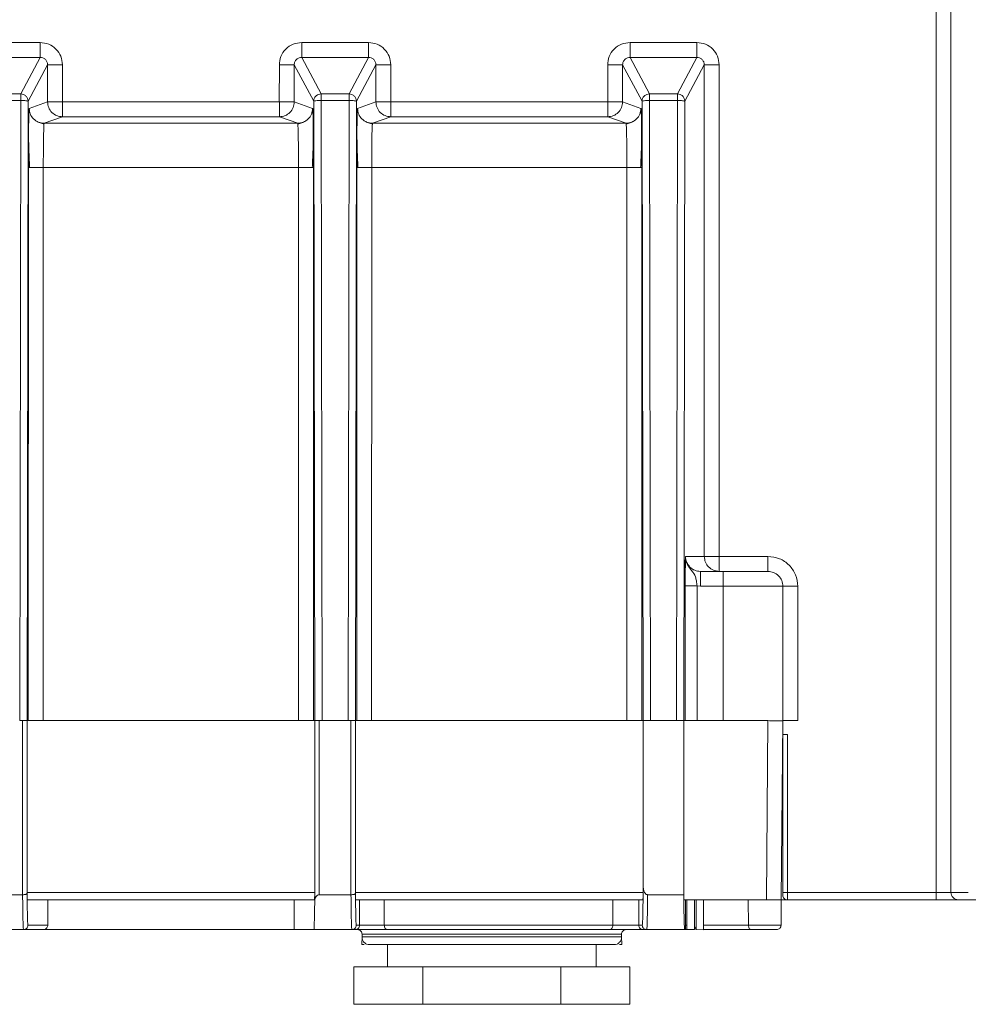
# Model space of a CAD drawing. Header units: millimetres. Extents: x -806 to 2023, y 502 to 1658.
# Tile 49 of 53: x 1834 to 1898, y 1021 to 1087. Entities that reach past the tile are written whole.
import ezdxf

# ---------------------------------------------------------------- set-up
doc = ezdxf.new("R2010")
doc.units = ezdxf.units.MM

# ---------------------------------------------------------------- blocks, each defined once
blk = doc.blocks.new('Drawing View13')
at = {"color": 7, "linetype": 'Continuous', "lineweight": 18}
for p, q in [((513.799, -79.605), (513.799, 133.831)), ((514.799, -79.605), (514.799, 133.793)), ((453.771, -22.675), (449.298, -22.675)), ((475.771, -22.675), (471.298, -22.675)), ((497.771, -22.675), (493.298, -22.675)), ((449.298, -23.675), (453.771, -23.675)), ((453.771, -23.675), (452.469, -26.118)), ((472.601, -26.118), (471.298, -23.675)), ((471.298, -23.675), (475.771, -23.675)), ((475.771, -23.675), (474.469, -26.118)), ((494.601, -26.118), (493.298, -23.675)), ((493.298, -23.675), (497.771, -23.675)), ((497.771, -23.675), (496.469, -26.118)), ((452.969, -26.618), (454.271, -24.175)), ((454.271, -24.175), (454.271, -26.655)), ((455.271, -26.655), (455.271, -24.175)), ((469.799, -24.175), (469.798, -26.654)), ((470.799, -26.655), (470.799, -24.175)), ((470.799, -24.175), (472.101, -26.618)), ((474.969, -26.618), (476.271, -24.175)), ((476.271, -24.175), (476.271, -26.655)), ((477.271, -26.655), (477.271, -24.175)), ((491.799, -24.175), (491.798, -26.654)), ((492.799, -26.655), (492.799, -24.175)), ((492.799, -24.175), (494.101, -26.618)), ((496.969, -26.618), (498.271, -24.175)), ((498.271, -57.103), (498.271, -24.175)), ((499.271, -57.105), (499.271, -24.175)), ((452.469, -26.118), (450.601, -26.118)), ((474.469, -26.118), (472.601, -26.118)), ((496.469, -26.118), (494.601, -26.118)), ((450.601, -26.561), (452.469, -26.561)), ((452.469, -26.561), (452.402, -68.105)), ((452.902, -68.105), (452.969, -26.618)), ((454.271, -26.655), (453.042, -27.091)), ((469.798, -26.654), (455.271, -26.655)), ((472.028, -27.091), (470.799, -26.655)), ((472.101, -26.618), (472.167, -68.105)), ((472.667, -68.105), (472.601, -26.561)), ((472.601, -26.561), (474.469, -26.561)), ((474.469, -26.561), (474.402, -68.105)), ((474.902, -68.104), (474.969, -26.618)), ((475.042, -27.091), (476.271, -26.655)), ((491.798, -26.654), (477.271, -26.655)), ((494.028, -27.091), (492.799, -26.655)), ((494.101, -26.618), (494.167, -68.099)), ((494.667, -68.105), (494.601, -26.561)), ((494.601, -26.561), (496.469, -26.561)), ((496.469, -26.561), (496.402, -68.105)), ((496.902, -68.105), (496.969, -26.618)), ((455.271, -27.655), (454.041, -28.091)), ((455.271, -27.655), (469.799, -27.655)), ((471.028, -28.091), (469.799, -27.655)), ((476.041, -28.091), (477.271, -27.655)), ((477.271, -27.655), (491.799, -27.655)), ((493.028, -28.091), (491.799, -27.655)), ((453.002, -28.263), (453.001, -28.711)), ((471.028, -28.091), (454.041, -28.091)), ((472.069, -28.775), (472.068, -28.263)), ((475.002, -28.263), (475.001, -28.711)), ((493.028, -28.091), (476.041, -28.091)), ((494.069, -28.775), (494.068, -28.263)), ((452.98, -68.105), (452.986, -31.041)), ((453.985, -31.053), (453.98, -68.105)), ((471.084, -31.053), (453.985, -31.053)), ((471.09, -68.105), (471.084, -31.053)), ((472.084, -31.041), (472.09, -68.105)), ((474.98, -68.105), (474.986, -31.041)), ((475.985, -31.053), (475.98, -68.105)), ((493.084, -31.053), (475.985, -31.053)), ((493.09, -68.105), (493.084, -31.053)), ((494.09, -68.105), (494.084, -31.041)), ((498.271, -57.103), (497.009, -57.099)), ((502.535, -57.105), (499.271, -57.105)), ((498.379, -58.105), (498.009, -58.105)), ((499.54, -58.105), (498.379, -58.105)), ((496.984, -59.07), (496.982, -68.105)), ((497.784, -59.08), (497.782, -68.105)), ((497.784, -59.08), (498.009, -59.093)), ((498.009, -59.093), (499.535, -59.093)), ((499.535, -59.093), (499.535, -68.105)), ((503.535, -68.105), (503.535, -59.105)), ((504.535, -68.105), (504.535, -59.105)), ((452.402, -68.105), (452.6, -68.105)), ((452.6, -68.105), (452.599, -79.765)), ((452.9, -79.677), (452.9, -68.105)), ((452.903, -68.105), (452.903, -79.605)), ((472.167, -68.105), (452.903, -68.105)), ((472.167, -79.605), (472.167, -68.105)), ((472.17, -68.105), (472.17, -80.186)), ((472.47, -79.765), (472.47, -68.105)), ((472.47, -68.105), (472.667, -68.105)), ((474.402, -68.105), (472.667, -68.105)), ((474.402, -68.105), (474.6, -68.105)), ((474.6, -68.105), (474.599, -79.765)), ((474.9, -79.677), (474.9, -68.105)), ((474.903, -68.104), (474.903, -79.605)), ((474.91, -68.105), (494.159, -68.105)), ((494.167, -79.605), (494.166, -68.099)), ((494.174, -68.105), (494.174, -79.154)), ((494.174, -68.105), (494.667, -68.105)), ((494.667, -68.105), (496.402, -68.105)), ((496.402, -68.105), (496.896, -68.105)), ((496.896, -68.105), (496.896, -79.765)), ((496.902, -68.105), (496.896, -68.105)), ((496.903, -80.105), (496.902, -68.105)), ((496.902, -68.105), (502.535, -68.105)), ((502.535, -68.105), (502.43, -80.105)), ((503.43, -80.105), (503.535, -68.105)), ((503.835, -69.042), (503.527, -69.042)), ((503.535, -69.042), (503.535, -79.605)), ((503.835, -79.605), (503.835, -69.042)), ((452.599, -79.765), (450.47, -79.765)), ((472.167, -79.605), (452.903, -79.605)), ((474.599, -79.765), (472.47, -79.765)), ((474.903, -79.605), (494.167, -79.605)), ((494.937, -79.765), (494.471, -79.765)), ((496.896, -79.765), (494.937, -79.765)), ((513.799, -79.605), (503.835, -79.605)), ((515.959, -79.605), (514.799, -79.605)), ((472.16, -80.105), (452.909, -80.105)), ((454.285, -81.805), (454.285, -80.105)), ((470.785, -80.105), (470.785, -82.105)), ((474.909, -80.105), (494.16, -80.105)), ((475.174, -80.105), (475.174, -81.805)), ((476.829, -80.105), (476.829, -81.805)), ((492.145, -81.805), (492.145, -80.105)), ((493.882, -81.805), (493.882, -80.105)), ((502.43, -80.105), (496.903, -80.105)), ((497.011, -81.811), (497.012, -80.105)), ((497.101, -80.105), (497.102, -81.811)), ((497.611, -82.085), (497.612, -80.105)), ((497.716, -82.085), (497.716, -80.105)), ((501.217, -80.105), (501.239, -81.81)), ((503.43, -80.105), (503.415, -81.808)), ((503.835, -80.105), (503.43, -80.105)), ((513.799, -80.105), (503.835, -80.105)), ((516.459, -80.105), (515.299, -80.105)), ((452.955, -81.805), (452.947, -81.737)), ((474.955, -81.805), (474.947, -81.737)), ((494.122, -81.739), (494.115, -81.805)), ((498.215, -82.097), (498.216, -81.354)), ((452.655, -82.105), (450.415, -82.105)), ((453.985, -82.105), (452.655, -82.105)), ((454.285, -81.805), (452.955, -81.805)), ((470.785, -82.105), (453.985, -82.105)), ((472.115, -82.105), (470.785, -82.105)), ((474.655, -82.105), (472.115, -82.105)), ((474.874, -82.105), (474.655, -82.105)), ((475.174, -81.805), (474.955, -81.805)), ((475.344, -82.413), (475.339, -82.592)), ((492.731, -82.592), (492.726, -82.413)), ((494.115, -81.805), (493.882, -81.805)), ((494.415, -82.105), (494.182, -82.105)), ((494.426, -82.042), (494.415, -82.105)), ((494.937, -82.105), (494.415, -82.105)), ((496.958, -82.105), (494.937, -82.105)), ((497.006, -82.105), (496.955, -82.105)), ((497.108, -82.105), (497.006, -82.105)), ((497.102, -81.811), (497.011, -81.811)), ((497.61, -82.105), (497.107, -82.105)), ((497.61, -82.105), (497.611, -82.085)), ((497.716, -82.085), (497.718, -82.105)), ((497.718, -82.105), (498.215, -82.106)), ((498.215, -82.097), (498.214, -82.104)), ((499.444, -82.105), (498.219, -82.105)), ((501.408, -82.105), (501.169, -82.105)), ((475.325, -83.105), (475.339, -82.594)), ((492.731, -82.594), (492.744, -83.105)), ((475.325, -83.105), (475.489, -83.105)), ((477.035, -83.105), (477.035, -84.605)), ((491.035, -84.605), (491.035, -83.105)), ((492.581, -83.105), (492.744, -83.105)), ((474.797, -84.605), (474.797, -87.105)), ((474.797, -84.605), (479.416, -84.605)), ((479.416, -84.605), (479.416, -87.105)), ((479.416, -84.605), (488.654, -84.605)), ((488.654, -84.605), (488.654, -87.105)), ((488.654, -84.605), (493.273, -84.605)), ((493.273, -84.605), (493.273, -87.105)), ((474.797, -87.105), (479.416, -87.105)), ((479.416, -87.105), (488.654, -87.105)), ((488.654, -87.105), (493.273, -87.105))]:
    blk.add_line(p, q, dxfattribs=at)
for points, knots in [([(455.271, -24.175), (455.249, -23.979), (455.204, -23.587), (454.857, -23.091), (454.362, -22.743), (453.968, -22.698), (453.771, -22.675)], [0, 0, 0, 0, 0.249557, 0.499504, 0.749692, 1, 1, 1, 1]), ([(471.298, -22.675), (471.103, -22.698), (470.706, -22.743), (470.204, -23.097), (469.862, -23.598), (469.819, -23.987), (469.799, -24.175)], [0, 0, 0, 0, 0.2490265, 0.5045634, 0.7605763, 1, 1, 1, 1]), ([(477.271, -24.175), (477.249, -23.979), (477.204, -23.587), (476.857, -23.091), (476.362, -22.743), (475.968, -22.698), (475.771, -22.675)], [0, 0, 0, 0, 0.249557, 0.499504, 0.749692, 1, 1, 1, 1]), ([(493.298, -22.675), (493.103, -22.698), (492.706, -22.743), (492.204, -23.097), (491.862, -23.598), (491.819, -23.987), (491.799, -24.175)], [0, 0, 0, 0, 0.249026, 0.504563, 0.760576, 1, 1, 1, 1]), ([(499.271, -24.175), (499.249, -23.979), (499.204, -23.586), (498.857, -23.091), (498.362, -22.743), (497.968, -22.698), (497.771, -22.675)], [0, 0, 0, 0, 0.249569, 0.499516, 0.749697, 1, 1, 1, 1]), ([(454.271, -24.175), (454.269, -24.14), (454.265, -24.071), (454.232, -23.972), (454.182, -23.883), (454.095, -23.785), (453.958, -23.695), (453.833, -23.682), (453.771, -23.675)], [0, 0, 0, 0, 0.134492, 0.266298, 0.39544, 0.521945, 0.766008, 1, 1, 1, 1]), ([(471.298, -23.675), (471.237, -23.682), (471.112, -23.695), (470.975, -23.785), (470.888, -23.883), (470.838, -23.971), (470.805, -24.07), (470.801, -24.14), (470.799, -24.175)], [0, 0, 0, 0, 0.233489, 0.477386, 0.603932, 0.7332, 0.865215, 1, 1, 1, 1]), ([(476.271, -24.175), (476.269, -24.14), (476.265, -24.071), (476.232, -23.972), (476.182, -23.883), (476.095, -23.785), (475.958, -23.695), (475.833, -23.682), (475.771, -23.675)], [0, 0, 0, 0, 0.134492, 0.266298, 0.39544, 0.521945, 0.766008, 1, 1, 1, 1]), ([(493.298, -23.675), (493.237, -23.682), (493.112, -23.695), (492.975, -23.785), (492.888, -23.883), (492.838, -23.971), (492.805, -24.07), (492.801, -24.14), (492.799, -24.175)], [0, 0, 0, 0, 0.233489, 0.477386, 0.603932, 0.7332, 0.865215, 1, 1, 1, 1]), ([(498.271, -24.175), (498.269, -24.14), (498.265, -24.071), (498.232, -23.972), (498.182, -23.883), (498.095, -23.785), (497.958, -23.695), (497.833, -23.682), (497.771, -23.675)], [0, 0, 0, 0, 0.134493, 0.266298, 0.395441, 0.521945, 0.766009, 1, 1, 1, 1]), ([(452.469, -26.118), (452.469, -26.125), (452.469, -26.138), (452.469, -26.198), (452.469, -26.225)], [0, 0, 0, 0, 0.559613, 1, 1, 1, 1]), ([(474.469, -26.118), (474.469, -26.125), (474.469, -26.138), (474.469, -26.198), (474.469, -26.225)], [0, 0, 0, 0, 0.559613, 1, 1, 1, 1]), ([(496.469, -26.118), (496.469, -26.125), (496.469, -26.138), (496.469, -26.198), (496.469, -26.225)], [0, 0, 0, 0, 0.559613, 1, 1, 1, 1]), ([(452.986, -31.041), (452.986, -30.768), (452.987, -30.221), (452.992, -29.224), (453.002, -28.16), (453.02, -27.274), (453.034, -27.153), (453.042, -27.091)], [0, 0, 0, 0, 0.132081, 0.264933, 0.506836, 0.749799, 1, 1, 1, 1]), ([(472.084, -31.041), (472.083, -30.523), (472.081, -29.483), (472.068, -28.181), (472.053, -27.461), (472.039, -27.138), (472.032, -27.107), (472.028, -27.091)], [0, 0, 0, 0, 0.250238, 0.502572, 0.743038, 0.871873, 1, 1, 1, 1]), ([(475.042, -27.091), (475.034, -27.153), (475.02, -27.274), (475.002, -28.16), (474.992, -29.224), (474.987, -30.221), (474.986, -30.768), (474.986, -31.041)], [0, 0, 0, 0, 0.2502005, 0.4931643, 0.7350669, 0.8679194, 1, 1, 1, 1]), ([(494.084, -31.041), (494.083, -30.523), (494.081, -29.483), (494.068, -28.181), (494.053, -27.461), (494.039, -27.138), (494.032, -27.107), (494.028, -27.091)], [0, 0, 0, 0, 0.250238, 0.502572, 0.743038, 0.871873, 1, 1, 1, 1]), ([(454.041, -28.147), (453.947, -28.124), (453.761, -28.078), (453.604, -27.99), (453.525, -27.947)], [0, 0, 0, 0, 0.501885, 1, 1, 1, 1]), ([(454.041, -28.091), (454.037, -28.105), (454.03, -28.132), (454.016, -28.384), (454.001, -28.928), (453.989, -29.893), (453.986, -30.668), (453.985, -31.053)], [0, 0, 0, 0, 0.137409, 0.266831, 0.500732, 0.751949, 1, 1, 1, 1]), ([(471.084, -31.053), (471.083, -30.742), (471.082, -30.069), (471.073, -29.289), (471.063, -28.739), (471.053, -28.39), (471.042, -28.143), (471.033, -28.108), (471.028, -28.091)], [0, 0, 0, 0, 0.200534, 0.433571, 0.562882, 0.700393, 0.846101, 1, 1, 1, 1]), ([(471.545, -27.947), (471.466, -27.99), (471.309, -28.078), (471.122, -28.124), (471.029, -28.147)], [0, 0, 0, 0, 0.498123, 1, 1, 1, 1]), ([(476.041, -28.147), (475.947, -28.124), (475.761, -28.078), (475.604, -27.99), (475.525, -27.947)], [0, 0, 0, 0, 0.501885, 1, 1, 1, 1]), ([(476.041, -28.091), (476.037, -28.105), (476.03, -28.132), (476.016, -28.384), (476.001, -28.928), (475.989, -29.893), (475.986, -30.668), (475.985, -31.053)], [0, 0, 0, 0, 0.137409, 0.266831, 0.500732, 0.751949, 1, 1, 1, 1]), ([(493.084, -31.053), (493.083, -30.669), (493.081, -29.895), (493.068, -28.928), (493.054, -28.383), (493.04, -28.132), (493.032, -28.105), (493.028, -28.091)], [0, 0, 0, 0, 0.247163, 0.499091, 0.733858, 0.863132, 1, 1, 1, 1]), ([(493.545, -27.947), (493.466, -27.99), (493.309, -28.078), (493.123, -28.124), (493.029, -28.147)], [0, 0, 0, 0, 0.498124, 1, 1, 1, 1]), ([(453.001, -28.711), (453, -28.782), (452.999, -29.065), (453.009, -29.626), (453.031, -30.355), (453.056, -30.84), (453.069, -31.079)], [0, 0, 0, 0, 0.10217, 0.409238, 0.708555, 1, 1, 1, 1]), ([(472.001, -31.079), (472.014, -30.84), (472.039, -30.355), (472.061, -29.627), (472.071, -29.087), (472.07, -28.824), (472.069, -28.775)], [0, 0, 0, 0, 0.300291, 0.609123, 0.925869, 1, 1, 1, 1]), ([(475.001, -28.711), (475, -28.782), (474.999, -29.065), (475.009, -29.626), (475.031, -30.355), (475.056, -30.84), (475.069, -31.079)], [0, 0, 0, 0, 0.10217, 0.409238, 0.708555, 1, 1, 1, 1]), ([(494.001, -31.079), (494.014, -30.84), (494.039, -30.355), (494.061, -29.627), (494.071, -29.088), (494.07, -28.825), (494.069, -28.775)], [0, 0, 0, 0, 0.300318, 0.609178, 0.925952, 1, 1, 1, 1]), ([(497.009, -57.099), (497.006, -57.177), (496.999, -57.345), (496.99, -57.792), (496.986, -58.353), (496.984, -58.785), (496.984, -58.986), (496.984, -59.07)], [0, 0, 0, 0, 0.24876, 0.532109, 0.789617, 0.912023, 1, 1, 1, 1]), ([(497.005, -57.308), (497.006, -57.417), (497.01, -57.679), (496.994, -58.04), (496.988, -58.447), (496.985, -58.664)], [0, 0, 0, 0, 0.246821, 0.596505, 1, 1, 1, 1]), ([(497.009, -57.099), (497.016, -57.202), (497.031, -57.401), (497.169, -57.735), (497.45, -58.072), (497.669, -58.376), (497.746, -58.751), (497.771, -58.964), (497.784, -59.08)], [0, 0, 0, 0, 0.134139, 0.257186, 0.476171, 0.733598, 0.855912, 1, 1, 1, 1]), ([(497.31, -57.821), (497.227, -57.719), (497.1, -57.564), (497.02, -57.305), (497.013, -57.168), (497.009, -57.099)], [0, 0, 0, 0, 0.487923, 0.741202, 1, 1, 1, 1]), ([(498.009, -58.105), (497.88, -58.093), (497.62, -58.066), (497.414, -57.903), (497.31, -57.821)], [0, 0, 0, 0, 0.492811, 1, 1, 1, 1]), ([(502.535, -58.105), (502.526, -58.105), (502.513, -58.105), (502.424, -58.105), (502.232, -58.105), (501.929, -58.105), (501.362, -58.105), (500.852, -58.105), (500.112, -58.105), (499.728, -58.105), (499.535, -58.105)], [0, 0, 0, 0, 0.123709, 0.168844, 0.245858, 0.500595, 0.508417, 0.755194, 0.876981, 1, 1, 1, 1]), ([(499.535, -59.093), (499.95, -59.093), (500.852, -59.093), (501.906, -59.095), (502.654, -59.098), (503.13, -59.1), (503.468, -59.102), (503.512, -59.104), (503.535, -59.105)], [0, 0, 0, 0, 0.1982937, 0.4305775, 0.5600784, 0.6981534, 0.8447962, 1, 1, 1, 1]), ([(452.9, -79.677), (452.898, -79.684), (452.894, -79.697), (452.866, -79.719), (452.81, -79.741), (452.714, -79.761), (452.637, -79.763), (452.599, -79.765)], [0, 0, 0, 0, 0.153953, 0.291288, 0.515138, 0.763092, 1, 1, 1, 1]), ([(452.626, -81.604), (452.621, -81.37), (452.61, -80.901), (452.603, -80.143), (452.599, -79.765)], [0, 0, 0, 0, 0.500001, 1, 1, 1, 1]), ([(452.947, -81.737), (452.944, -81.719), (452.936, -81.668), (452.923, -81.271), (452.91, -80.609), (452.903, -79.987), (452.9, -79.677)], [0, 0, 0, 0, 0.148445, 0.432297, 0.716148, 1, 1, 1, 1]), ([(452.903, -79.605), (452.903, -79.657), (452.903, -79.77), (452.904, -79.902), (452.905, -79.995), (452.906, -80.055), (452.908, -80.097), (452.909, -80.102), (452.909, -80.105)], [0, 0, 0, 0, 0.1986078, 0.4309949, 0.5604693, 0.6984657, 0.844978, 1, 1, 1, 1]), ([(472.16, -80.105), (472.161, -80.102), (472.162, -80.097), (472.163, -80.055), (472.165, -79.995), (472.166, -79.902), (472.167, -79.77), (472.167, -79.657), (472.167, -79.605)], [0, 0, 0, 0, 0.155022, 0.3015343, 0.4395307, 0.5690051, 0.8013922, 1, 1, 1, 1]), ([(472.47, -79.765), (472.451, -79.767), (472.411, -79.77), (472.357, -79.798), (472.306, -79.837), (472.246, -79.91), (472.186, -80.029), (472.176, -80.13), (472.17, -80.186)], [0, 0, 0, 0, 0.088522, 0.18333, 0.288953, 0.408022, 0.676567, 1, 1, 1, 1]), ([(474.9, -79.677), (474.898, -79.684), (474.894, -79.697), (474.866, -79.719), (474.81, -79.741), (474.714, -79.761), (474.637, -79.763), (474.599, -79.765)], [0, 0, 0, 0, 0.1526193, 0.2894177, 0.5145925, 0.7629865, 1, 1, 1, 1]), ([(474.655, -82.105), (474.649, -82.075), (474.638, -82.013), (474.623, -81.522), (474.609, -80.785), (474.603, -80.105), (474.599, -79.765)], [0, 0, 0, 0, 0.25, 0.500001, 0.750001, 1, 1, 1, 1]), ([(474.947, -81.737), (474.944, -81.719), (474.936, -81.668), (474.923, -81.271), (474.91, -80.609), (474.903, -79.987), (474.9, -79.677)], [0, 0, 0, 0, 0.148453, 0.432302, 0.716151, 1, 1, 1, 1]), ([(474.903, -79.605), (474.903, -79.657), (474.903, -79.77), (474.904, -79.902), (474.905, -79.995), (474.906, -80.055), (474.908, -80.097), (474.909, -80.102), (474.909, -80.105)], [0, 0, 0, 0, 0.1986078, 0.4309949, 0.5604693, 0.6984657, 0.844978, 1, 1, 1, 1]), ([(494.174, -79.154), (494.171, -79.534), (494.165, -80.294), (494.15, -81.129), (494.136, -81.646), (494.126, -81.713), (494.122, -81.739)], [0, 0, 0, 0, 0.274962, 0.549923, 0.824885, 1, 1, 1, 1]), ([(494.16, -80.105), (494.161, -80.102), (494.162, -80.097), (494.163, -80.055), (494.165, -79.995), (494.166, -79.902), (494.167, -79.77), (494.167, -79.657), (494.167, -79.605)], [0, 0, 0, 0, 0.155022, 0.301534, 0.439531, 0.569005, 0.801392, 1, 1, 1, 1]), ([(494.471, -79.765), (494.45, -79.762), (494.408, -79.757), (494.348, -79.719), (494.295, -79.661), (494.235, -79.556), (494.184, -79.384), (494.178, -79.237), (494.174, -79.154)], [0, 0, 0, 0, 0.0827026, 0.1736128, 0.2786446, 0.4013857, 0.6627545, 1, 1, 1, 1]), ([(494.471, -79.765), (494.468, -80.053), (494.463, -80.631), (494.452, -81.302), (494.439, -81.809), (494.43, -81.964), (494.426, -82.042)], [0, 0, 0, 0, 0.2499996, 0.4999995, 0.7499997, 1, 1, 1, 1]), ([(496.958, -82.105), (496.951, -82.076), (496.937, -82.016), (496.92, -81.532), (496.906, -80.796), (496.899, -80.11), (496.896, -79.765)], [0, 0, 0, 0, 0.246487, 0.495315, 0.746485, 1, 1, 1, 1]), ([(503.535, -79.605), (503.535, -79.632), (503.535, -79.684), (503.535, -79.75), (503.535, -79.797), (503.535, -79.803), (503.535, -79.805)], [0, 0, 0, 0, 0.2494925, 0.49992, 0.7494952, 1, 1, 1, 1]), ([(498.216, -80.105), (498.216, -80.442), (498.216, -80.994), (498.215, -81.621), (498.214, -81.952), (498.213, -82.067), (498.213, -82.106)], [0, 0, 0, 0, 0.504508, 0.826539, 0.941717, 1, 1, 1, 1]), ([(453.985, -82.105), (454.009, -82.104), (454.057, -82.1), (454.122, -82.075), (454.176, -82.039), (454.231, -81.983), (454.276, -81.904), (454.282, -81.837), (454.285, -81.805)], [0, 0, 0, 0, 0.155022, 0.301534, 0.439531, 0.569005, 0.801392, 1, 1, 1, 1]), ([(497.011, -81.811), (497.011, -81.829), (497.011, -81.868), (497.011, -81.924), (497.01, -81.978), (497.009, -82.038), (497.008, -82.092), (497.006, -82.101), (497.006, -82.105)], [0, 0, 0, 0, 0.112672, 0.232438, 0.36062, 0.498401, 0.74527, 1, 1, 1, 1]), ([(497.108, -82.105), (497.107, -82.099), (497.106, -82.089), (497.103, -82.032), (497.103, -81.978), (497.103, -81.924), (497.102, -81.867), (497.102, -81.829), (497.102, -81.811)], [0, 0, 0, 0, 0.304078, 0.504521, 0.64143, 0.768841, 0.887927, 1, 1, 1, 1]), ([(497.716, -82.085), (497.713, -82.073), (497.707, -82.045), (497.669, -81.982), (497.635, -81.932), (497.614, -81.906), (497.611, -81.903)], [0, 0, 0, 0, 0.295928, 0.64422, 0.958307, 1, 1, 1, 1]), ([(501.232, -81.811), (500.996, -81.811), (500.525, -81.811), (499.721, -81.811), (498.937, -81.811), (498.44, -81.811), (498.216, -81.811)], [0, 0, 0, 0, 0.261347, 0.522694, 0.784041, 1, 1, 1, 1]), ([(501.169, -82.105), (500.902, -82.105), (500.359, -82.105), (499.752, -82.105), (499.444, -82.105)], [0, 0, 0, 0, 0.4923764, 1, 1, 1, 1]), ([(503.415, -81.808), (503.405, -81.808), (503.385, -81.808), (503.228, -81.809), (502.989, -81.809), (502.678, -81.809), (502.319, -81.809), (501.94, -81.81), (501.564, -81.81), (501.347, -81.81), (501.239, -81.81)], [0, 0, 0, 0, 0.125001, 0.250002, 0.375002, 0.500002, 0.625002, 0.750002, 0.875001, 1, 1, 1, 1]), ([(503.115, -82.105), (503.107, -82.105), (503.092, -82.105), (502.97, -82.105), (502.787, -82.105), (502.544, -82.105), (502.263, -82.105), (501.967, -82.105), (501.67, -82.105), (501.497, -82.105), (501.408, -82.105)], [0, 0, 0, 0, 0.125173, 0.246443, 0.372298, 0.49687, 0.621568, 0.748324, 0.871515, 1, 1, 1, 1])]:
    blk.add_open_spline(points, degree=3, knots=knots, dxfattribs=at)
for points in [[(453.772, -22.675), (453.772, -22.804), (453.772, -23.062), (453.772, -23.389), (453.772, -23.621), (453.772, -23.657), (453.772, -23.675)], [(471.298, -22.675), (471.298, -22.804), (471.298, -23.062), (471.298, -23.389), (471.298, -23.621), (471.298, -23.657), (471.298, -23.675)], [(475.772, -22.675), (475.772, -22.804), (475.772, -23.062), (475.772, -23.389), (475.772, -23.621), (475.772, -23.657), (475.772, -23.675)], [(493.298, -22.675), (493.298, -22.804), (493.298, -23.062), (493.298, -23.389), (493.298, -23.621), (493.298, -23.657), (493.298, -23.675)], [(497.772, -22.675), (497.772, -22.804), (497.772, -23.062), (497.772, -23.389), (497.772, -23.621), (497.772, -23.657), (497.772, -23.675)], [(455.271, -24.175), (455.141, -24.175), (454.881, -24.175), (454.553, -24.175), (454.321, -24.175), (454.288, -24.175), (454.271, -24.175)], [(469.799, -24.175), (469.929, -24.175), (470.188, -24.175), (470.517, -24.175), (470.749, -24.175), (470.782, -24.175), (470.799, -24.175)], [(477.271, -24.175), (477.141, -24.175), (476.881, -24.175), (476.553, -24.175), (476.321, -24.175), (476.288, -24.175), (476.271, -24.175)], [(491.799, -24.175), (491.929, -24.175), (492.188, -24.175), (492.517, -24.175), (492.749, -24.175), (492.782, -24.175), (492.799, -24.175)], [(499.271, -24.175), (499.141, -24.175), (498.881, -24.175), (498.553, -24.175), (498.321, -24.175), (498.288, -24.175), (498.271, -24.175)], [(452.469, -26.118), (452.534, -26.126), (452.665, -26.141), (452.83, -26.257), (452.946, -26.422), (452.961, -26.553), (452.969, -26.618)], [(452.469, -26.225), (452.469, -26.247), (452.469, -26.29), (452.469, -26.373), (452.469, -26.464), (452.469, -26.529), (452.469, -26.561)], [(472.101, -26.618), (472.109, -26.553), (472.124, -26.422), (472.24, -26.256), (472.405, -26.141), (472.536, -26.126), (472.601, -26.118)], [(472.601, -26.561), (472.601, -26.503), (472.601, -26.386), (472.601, -26.242), (472.601, -26.142), (472.601, -26.126), (472.601, -26.118)], [(474.469, -26.118), (474.534, -26.126), (474.665, -26.141), (474.83, -26.257), (474.946, -26.422), (474.961, -26.553), (474.969, -26.618)], [(474.469, -26.225), (474.469, -26.247), (474.469, -26.29), (474.469, -26.373), (474.469, -26.464), (474.469, -26.529), (474.469, -26.561)], [(494.101, -26.618), (494.109, -26.553), (494.124, -26.422), (494.24, -26.256), (494.405, -26.141), (494.536, -26.126), (494.601, -26.118)], [(494.601, -26.118), (494.601, -26.126), (494.601, -26.142), (494.601, -26.242), (494.601, -26.386), (494.601, -26.503), (494.601, -26.561)], [(496.469, -26.118), (496.534, -26.126), (496.665, -26.141), (496.83, -26.257), (496.946, -26.422), (496.961, -26.553), (496.969, -26.618)], [(496.469, -26.225), (496.469, -26.247), (496.469, -26.29), (496.469, -26.373), (496.469, -26.464), (496.469, -26.529), (496.469, -26.561)], [(452.969, -26.618), (452.96, -26.611), (452.944, -26.596), (452.828, -26.578), (452.664, -26.564), (452.534, -26.562), (452.469, -26.561)], [(454.271, -26.655), (454.286, -26.786), (454.316, -27.048), (454.547, -27.378), (454.878, -27.609), (455.14, -27.639), (455.271, -27.655)], [(455.271, -26.655), (455.141, -26.655), (454.881, -26.655), (454.552, -26.655), (454.32, -26.655), (454.287, -26.655), (454.271, -26.655)], [(455.271, -27.655), (455.271, -27.639), (455.271, -27.608), (455.271, -27.376), (455.271, -27.046), (455.271, -26.785), (455.271, -26.655)], [(470.799, -26.655), (470.782, -26.655), (470.749, -26.655), (470.517, -26.655), (470.188, -26.655), (469.928, -26.655), (469.798, -26.655)], [(469.799, -26.654), (469.799, -26.785), (469.799, -27.046), (469.799, -27.376), (469.799, -27.608), (469.799, -27.639), (469.799, -27.655)], [(469.799, -27.655), (469.93, -27.639), (470.192, -27.609), (470.522, -27.378), (470.754, -27.048), (470.784, -26.786), (470.799, -26.655)], [(472.601, -26.561), (472.536, -26.562), (472.406, -26.564), (472.242, -26.577), (472.126, -26.596), (472.11, -26.611), (472.101, -26.618)], [(474.969, -26.618), (474.96, -26.611), (474.944, -26.596), (474.828, -26.578), (474.664, -26.564), (474.534, -26.562), (474.469, -26.561)], [(476.271, -26.655), (476.286, -26.786), (476.316, -27.048), (476.547, -27.378), (476.878, -27.609), (477.14, -27.639), (477.271, -27.655)], [(477.271, -26.655), (477.141, -26.655), (476.881, -26.655), (476.552, -26.655), (476.32, -26.655), (476.287, -26.655), (476.271, -26.655)], [(477.271, -27.655), (477.271, -27.639), (477.271, -27.608), (477.271, -27.376), (477.271, -27.046), (477.271, -26.785), (477.271, -26.655)], [(492.799, -26.655), (492.782, -26.655), (492.749, -26.655), (492.517, -26.655), (492.188, -26.655), (491.928, -26.655), (491.798, -26.655)], [(491.799, -26.654), (491.799, -26.785), (491.799, -27.046), (491.799, -27.376), (491.799, -27.608), (491.799, -27.639), (491.799, -27.655)], [(491.799, -27.655), (491.93, -27.639), (492.192, -27.609), (492.522, -27.378), (492.754, -27.048), (492.784, -26.786), (492.799, -26.655)], [(494.601, -26.561), (494.536, -26.562), (494.406, -26.564), (494.242, -26.577), (494.126, -26.596), (494.11, -26.611), (494.101, -26.618)], [(496.969, -26.618), (496.96, -26.611), (496.944, -26.596), (496.828, -26.578), (496.664, -26.564), (496.534, -26.562), (496.469, -26.561)], [(454.041, -28.091), (453.91, -28.076), (453.648, -28.046), (453.318, -27.814), (453.087, -27.484), (453.057, -27.222), (453.042, -27.091)], [(471.028, -28.091), (471.159, -28.076), (471.421, -28.046), (471.752, -27.814), (471.983, -27.484), (472.013, -27.222), (472.028, -27.091)], [(476.041, -28.091), (475.91, -28.076), (475.648, -28.046), (475.318, -27.814), (475.087, -27.484), (475.057, -27.222), (475.042, -27.091)], [(494.028, -27.091), (494.013, -27.222), (493.983, -27.484), (493.752, -27.814), (493.421, -28.046), (493.159, -28.076), (493.028, -28.091)], [(452.986, -31.041), (453.003, -31.042), (453.036, -31.046), (453.267, -31.05), (453.596, -31.053), (453.855, -31.053), (453.985, -31.053)], [(471.084, -31.053), (471.214, -31.053), (471.473, -31.053), (471.802, -31.05), (472.034, -31.046), (472.067, -31.042), (472.084, -31.041)], [(474.986, -31.041), (475.003, -31.042), (475.036, -31.046), (475.267, -31.05), (475.596, -31.053), (475.855, -31.053), (475.985, -31.053)], [(494.084, -31.041), (494.067, -31.042), (494.034, -31.046), (493.802, -31.05), (493.474, -31.053), (493.214, -31.053), (493.084, -31.053)], [(499.271, -58.105), (499.14, -58.09), (498.877, -58.06), (498.547, -57.828), (498.315, -57.497), (498.286, -57.234), (498.271, -57.103)], [(499.271, -57.105), (499.141, -57.105), (498.881, -57.105), (498.552, -57.105), (498.32, -57.105), (498.287, -57.105), (498.271, -57.105)], [(499.271, -58.105), (499.271, -58.09), (499.271, -58.06), (499.271, -57.829), (499.271, -57.498), (499.271, -57.236), (499.271, -57.105)], [(504.535, -59.105), (504.505, -58.843), (504.445, -58.319), (503.982, -57.658), (503.321, -57.196), (502.797, -57.135), (502.535, -57.105)], [(502.535, -57.105), (502.535, -57.236), (502.535, -57.498), (502.535, -57.829), (502.535, -58.06), (502.535, -58.09), (502.535, -58.105)], [(498.009, -59.093), (498.009, -58.963), (498.009, -58.703), (498.009, -58.377), (498.009, -58.15), (498.009, -58.12), (498.009, -58.105)], [(499.535, -59.093), (499.535, -58.963), (499.535, -58.702), (499.535, -58.376), (499.535, -58.148), (499.535, -58.12), (499.535, -58.105)], [(503.535, -59.105), (503.52, -58.974), (503.49, -58.712), (503.259, -58.382), (502.928, -58.15), (502.666, -58.12), (502.535, -58.105)], [(497.784, -59.08), (497.68, -59.08), (497.472, -59.08), (497.209, -59.077), (497.024, -59.074), (496.997, -59.071), (496.984, -59.07)], [(504.535, -59.105), (504.404, -59.105), (504.142, -59.105), (503.811, -59.105), (503.58, -59.105), (503.55, -59.105), (503.535, -59.105)], [(452.9, -68.105), (452.895, -68.105), (452.885, -68.105), (452.816, -68.105), (452.717, -68.105), (452.639, -68.105), (452.6, -68.105)], [(472.47, -68.105), (472.431, -68.105), (472.353, -68.105), (472.254, -68.105), (472.185, -68.105), (472.175, -68.105), (472.17, -68.105)], [(474.9, -68.105), (474.895, -68.105), (474.885, -68.105), (474.816, -68.105), (474.717, -68.105), (474.639, -68.105), (474.6, -68.105)], [(502.535, -68.105), (502.666, -68.106), (502.928, -68.107), (503.259, -68.107), (503.49, -68.107), (503.52, -68.106), (503.535, -68.105)], [(504.535, -68.105), (504.404, -68.105), (504.142, -68.105), (503.811, -68.105), (503.58, -68.105), (503.55, -68.105), (503.535, -68.105)], [(503.835, -79.605), (503.796, -79.605), (503.717, -79.605), (503.618, -79.605), (503.548, -79.605), (503.539, -79.605), (503.535, -79.605)], [(503.835, -80.105), (503.796, -80.101), (503.717, -80.092), (503.618, -80.022), (503.548, -79.923), (503.539, -79.845), (503.535, -79.805)], [(503.835, -79.605), (503.835, -79.671), (503.835, -79.802), (503.835, -79.967), (503.835, -80.083), (503.835, -80.098), (503.835, -80.105)], [(514.799, -79.605), (514.782, -79.605), (514.749, -79.605), (514.517, -79.605), (514.188, -79.605), (513.929, -79.605), (513.799, -79.605)], [(513.799, -80.105), (513.799, -80.098), (513.799, -80.083), (513.799, -79.967), (513.799, -79.802), (513.799, -79.671), (513.799, -79.605)], [(515.299, -80.105), (515.233, -80.098), (515.102, -80.083), (514.937, -79.967), (514.821, -79.802), (514.806, -79.671), (514.799, -79.605)], [(472.17, -80.186), (472.166, -80.468), (472.156, -81.034), (472.143, -81.634), (472.129, -82.031), (472.12, -82.081), (472.115, -82.105)], [(503.43, -80.105), (503.415, -80.106), (503.385, -80.107), (503.154, -80.107), (502.823, -80.107), (502.561, -80.106), (502.43, -80.105)], [(515.299, -80.105), (515.274, -80.105), (515.224, -80.105), (514.876, -80.105), (514.383, -80.105), (513.994, -80.105), (513.799, -80.105)], [(452.655, -82.105), (452.65, -82.084), (452.64, -82.04), (452.631, -81.75), (452.626, -81.604)], [(452.955, -81.805), (452.95, -81.845), (452.941, -81.923), (452.872, -82.022), (452.773, -82.092), (452.694, -82.101), (452.655, -82.105)], [(474.955, -81.805), (474.95, -81.845), (474.941, -81.923), (474.872, -82.022), (474.773, -82.092), (474.694, -82.101), (474.655, -82.105)], [(474.874, -82.105), (474.913, -82.101), (474.992, -82.092), (475.091, -82.022), (475.161, -81.923), (475.17, -81.845), (475.174, -81.805)], [(477.026, -82.105), (476.926, -82.105), (476.727, -82.105), (476.365, -82.105), (475.994, -82.105), (475.635, -82.105), (475.32, -82.105), (475.074, -82.105), (474.91, -82.105), (474.886, -82.105), (474.874, -82.105)], [(475.344, -82.413), (475.34, -82.373), (475.333, -82.293), (475.264, -82.191), (475.164, -82.119), (475.084, -82.11), (475.044, -82.105)], [(476.829, -81.805), (476.752, -81.805), (476.599, -81.805), (476.321, -81.805), (476.035, -81.805), (475.76, -81.805), (475.517, -81.805), (475.328, -81.805), (475.201, -81.805), (475.183, -81.805), (475.174, -81.805)], [(492.726, -82.413), (492.596, -82.413), (492.334, -82.413), (490.324, -82.413), (487.452, -82.413), (484.035, -82.413), (480.618, -82.413), (477.745, -82.413), (475.735, -82.413), (475.474, -82.413), (475.344, -82.413)], [(492.145, -81.805), (491.638, -81.805), (490.624, -81.805), (488.778, -81.805), (486.777, -81.805), (484.67, -81.805), (482.539, -81.805), (480.468, -81.805), (478.51, -81.805), (477.389, -81.805), (476.829, -81.805)], [(477.026, -82.105), (477, -82.101), (476.948, -82.092), (476.883, -82.022), (476.838, -81.923), (476.832, -81.845), (476.829, -81.805)], [(491.924, -82.105), (491.431, -82.105), (490.444, -82.105), (488.649, -82.105), (486.703, -82.105), (484.652, -82.105), (482.579, -82.105), (480.565, -82.105), (478.661, -82.105), (477.571, -82.105), (477.026, -82.105)], [(491.924, -82.105), (491.953, -82.101), (492.011, -82.092), (492.084, -82.022), (492.135, -81.923), (492.142, -81.845), (492.145, -81.805)], [(494.182, -82.105), (494.169, -82.105), (494.143, -82.105), (493.962, -82.105), (493.694, -82.105), (493.352, -82.105), (492.969, -82.105), (492.579, -82.105), (492.211, -82.105), (492.02, -82.105), (491.924, -82.105)], [(493.882, -81.805), (493.872, -81.805), (493.852, -81.805), (493.713, -81.805), (493.507, -81.805), (493.244, -81.805), (492.949, -81.805), (492.649, -81.805), (492.366, -81.805), (492.219, -81.805), (492.145, -81.805)], [(493.026, -82.105), (492.986, -82.11), (492.906, -82.119), (492.806, -82.191), (492.737, -82.293), (492.73, -82.373), (492.726, -82.413)], [(494.182, -82.105), (494.143, -82.101), (494.064, -82.092), (493.965, -82.022), (493.896, -81.923), (493.887, -81.845), (493.882, -81.805)], [(494.415, -82.105), (494.376, -82.101), (494.297, -82.092), (494.198, -82.022), (494.129, -81.923), (494.12, -81.845), (494.115, -81.805)], [(501.408, -82.105), (501.386, -82.102), (501.34, -82.094), (501.282, -82.026), (501.241, -81.928), (501.235, -81.85), (501.232, -81.81)], [(503.415, -81.808), (503.411, -81.847), (503.401, -81.925), (503.331, -82.023), (503.233, -82.092), (503.154, -82.101), (503.115, -82.105)], [(475.339, -82.592), (475.47, -82.592), (475.731, -82.592), (477.742, -82.592), (480.616, -82.592), (484.035, -82.592), (487.453, -82.592), (490.328, -82.592), (492.339, -82.592), (492.6, -82.592), (492.731, -82.592)], [(475.339, -82.592), (475.345, -82.659), (475.357, -82.793), (475.472, -82.963), (475.639, -83.082), (475.772, -83.098), (475.839, -83.105)], [(492.231, -83.105), (492.298, -83.098), (492.431, -83.082), (492.598, -82.963), (492.713, -82.793), (492.725, -82.659), (492.731, -82.592)], [(475.839, -83.105), (475.962, -83.105), (476.208, -83.105), (478.104, -83.105), (480.813, -83.105), (484.035, -83.105), (487.257, -83.105), (489.966, -83.105), (491.862, -83.105), (492.108, -83.105), (492.231, -83.105)]]:
    blk.add_open_spline(points, degree=3, dxfattribs=at)

msp = doc.modelspace()

# ---------------------------------------------------------------- block references
at = {"color": 7, "linetype": 'Continuous', "lineweight": 18}
msp.add_blockref('Drawing View13', (1381.851, 1108.514), dxfattribs=at)

doc.saveas('drawing.dxf')
